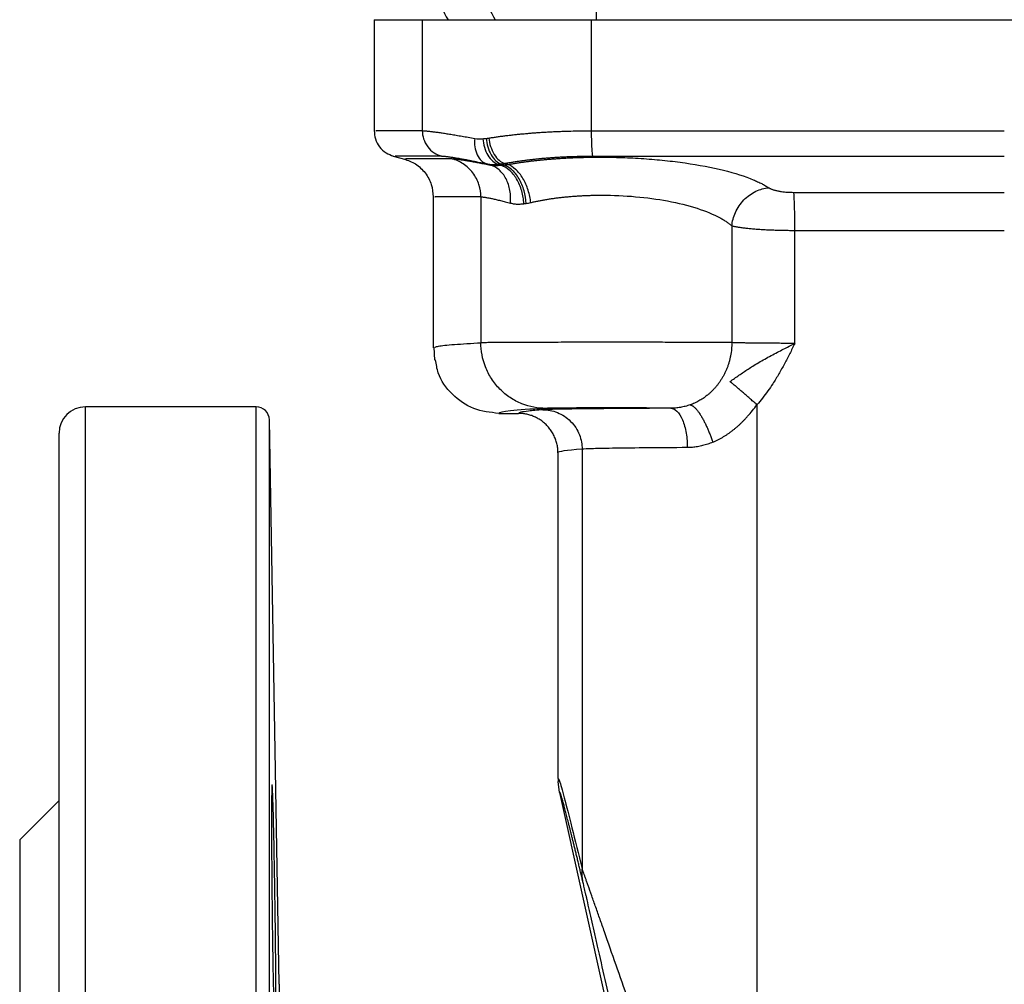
# Model space of a CAD drawing. Header units: millimetres. Extents: x 1043 to 2166, y -155 to 698.
# Tile 6 of 30: x 1058 to 1133, y 208 to 282. Entities that reach past the tile are written whole.
import ezdxf

# ---------------------------------------------------------------- set-up
doc = ezdxf.new("R2010")
doc.units = ezdxf.units.MM

msp = doc.modelspace()

# ---------------------------------------------------------------- linework, layer by layer
at = {"color": 7, "linetype": 'Continuous', "lineweight": 25}
for p, q in [((1084.744, 281.509), (1084.744, 273.043)), ((1084.744, 281.509), (1088.413, 281.509)), ((1088.413, 281.509), (1088.413, 273.048)), ((1088.413, 281.509), (1101.282, 281.509)), ((1101.282, 281.509), (1101.282, 273.045)), ((1101.282, 281.509), (1164.206, 281.509)), ((1086.199, 271.119), (1087.158, 270.862)), ((1093.601, 270.435), (1093.308, 270.528)), ((1094.401, 270.413), (1094.194, 270.488)), ((1094.634, 270.434), (1094.421, 270.515)), ((1094.918, 270.474), (1094.679, 270.553)), ((1089.245, 268.011), (1089.245, 256.503)), ((1092.875, 268.008), (1092.875, 256.892)), ((1111.99, 265.808), (1111.99, 256.901)), ((1116.79, 256.847), (1116.79, 265.457)), ((1089.301, 256.558), (1089.336, 255.562)), ((1062.744, 87.009), (1062.744, 252.009)), ((1075.761, 252.009), (1062.744, 252.009)), ((1075.761, 93.814), (1075.761, 252.009)), ((1113.901, 252.169), (1113.901, 178.516)), ((1094.245, 251.509), (1095.744, 251.509)), ((1077.512, 208.009), (1076.761, 251.027)), ((1060.744, 89.009), (1060.744, 250.009)), ((1098.744, 248.509), (1098.744, 223.72)), ((1100.583, 248.785), (1100.583, 216.814)), ((1098.744, 223.72), (1098.774, 223.665)), ((1098.744, 223.72), (1098.774, 223.665)), ((1098.763, 223.664), (1098.75, 223.468)), ((1098.862, 222.636), (1098.771, 223.474)), ((1060.744, 222.009), (1057.744, 219.009)), ((1098.862, 222.636), (1102.419, 206.591)), ((1057.744, 219.009), (1057.744, 120.009)), ((1077.512, 208.009), (1077.512, 131.01))]:
    msp.add_line(p, q, dxfattribs=at)
at = {"color": 7, "linetype": 'Continuous', "lineweight": 25, "flags": 128}
msp.add_lwpolyline([(1076.761, 204.066), (1076.761, 208.906), (1076.761, 213.572), (1076.761, 218.042), (1076.761, 222.296), (1076.761, 226.316), (1076.761, 230.083), (1076.761, 233.582), (1076.761, 236.796), (1076.761, 239.711), (1076.761, 242.315), (1076.761, 244.595), (1076.761, 246.542), (1076.761, 248.147), (1076.761, 249.403), (1076.761, 250.304), (1076.761, 250.846), (1076.761, 251.027)], dxfattribs=at)
at = {"color": 7, "linetype": 'Continuous', "lineweight": 25}
for centre, radius, start, end in [((1093.244, 283.509), 3.5, 179.96164, 214.8499), ((1062.744, 250.009), 2, 90, 180), ((1075.761, 251.009), 1, 1, 90)]:
    msp.add_arc(centre, radius, start, end, dxfattribs=at)
at = {"color": 8, "linetype": 'Continuous', "lineweight": 25}
for centre, radius, start, end in [((1096.878, 283.507), 3.531, 179.92445, 214.45861), ((1144.468, 283.42), 42.848, 179.87727, 182.55565)]:
    msp.add_arc(centre, radius, start, end, dxfattribs=at)
at = {"color": 7, "linetype": 'Continuous', "lineweight": 25}
for points, knots in [([(1084.744, 273.049), (1084.763, 272.836), (1084.802, 272.399), (1085.128, 271.808), (1085.614, 271.339), (1086.026, 271.186), (1086.226, 271.112)], [0, 0, 0, 0, 0.243159, 0.5, 0.756841, 1, 1, 1, 1]), ([(1088.413, 273.048), (1088.435, 273.048), (1088.477, 273.048), (1088.555, 273.044), (1088.641, 273.039), (1088.738, 273.031), (1088.845, 273.021), (1088.962, 273.009), (1089.088, 272.994), (1089.224, 272.977), (1089.37, 272.958), (1089.572, 272.931), (1089.841, 272.892), (1090.193, 272.839), (1090.577, 272.778), (1090.991, 272.71), (1091.435, 272.634), (1091.905, 272.552), (1092.241, 272.491), (1092.408, 272.461)], [0, 0, 0, 0, 0.042969, 0.085941, 0.128912, 0.171883, 0.214856, 0.257829, 0.300803, 0.343778, 0.386754, 0.42973, 0.511186, 0.592644, 0.674104, 0.755571, 0.837052, 0.918539, 1, 1, 1, 1]), ([(1088.413, 273.048), (1088.413, 272.845), (1088.444, 272.631), (1088.581, 272.212), (1088.686, 272.009), (1088.959, 271.649), (1089.126, 271.494), (1089.49, 271.253), (1089.687, 271.167), (1089.881, 271.115)], [0, 0, 0, 0, 0.25, 0.25, 0.5, 0.5, 0.75, 0.75, 1, 1, 1, 1]), ([(1093.471, 272.486), (1093.569, 272.502), (1093.766, 272.533), (1094.07, 272.579), (1094.379, 272.622), (1094.695, 272.663), (1095.016, 272.703), (1095.342, 272.74), (1095.674, 272.776), (1096.01, 272.809), (1096.351, 272.84), (1096.697, 272.869), (1097.047, 272.896), (1097.401, 272.921), (1097.758, 272.943), (1098.119, 272.964), (1098.483, 272.982), (1098.85, 272.998), (1099.322, 273.015), (1099.901, 273.031), (1100.589, 273.043), (1101.051, 273.045), (1101.282, 273.045)], [0, 0, 0, 0, 0.044441, 0.088895, 0.133357, 0.177824, 0.222292, 0.266757, 0.31122, 0.355681, 0.40014, 0.444597, 0.489054, 0.533511, 0.577969, 0.622427, 0.666887, 0.711348, 0.755811, 0.837222, 0.918628, 1, 1, 1, 1]), ([(1101.282, 273.045), (1101.282, 272.841), (1101.284, 272.625), (1101.293, 272.206), (1101.3, 272.002), (1101.319, 271.644), (1101.331, 271.489), (1101.355, 271.25), (1101.369, 271.165), (1101.382, 271.113)], [0, 0, 0, 0, 0.25, 0.25, 0.5, 0.5, 0.75, 0.75, 1, 1, 1, 1]), ([(1101.282, 273.045), (1102.03, 273.045), (1103.526, 273.045), (1105.771, 273.045), (1108.016, 273.045), (1110.262, 273.045), (1112.509, 273.045), (1114.756, 273.044), (1117.004, 273.044), (1119.251, 273.044), (1121.5, 273.044), (1123.748, 273.044), (1125.997, 273.044), (1128.246, 273.044), (1130.495, 273.044), (1131.994, 273.044), (1132.744, 273.044)], [0, 0, 0, 0, 0.071428, 0.142856, 0.214285, 0.285714, 0.357143, 0.428572, 0.5, 0.571428, 0.642857, 0.714286, 0.785715, 0.857144, 0.928572, 1, 1, 1, 1]), ([(1092.408, 272.461), (1092.386, 272.254), (1092.386, 272.035), (1092.444, 271.608), (1092.502, 271.4), (1092.671, 271.038), (1092.781, 270.884), (1093.03, 270.651), (1093.169, 270.572), (1093.308, 270.528)], [0, 0, 0, 0, 0.25, 0.25, 0.5, 0.5, 0.75, 0.75, 1, 1, 1, 1]), ([(1093.026, 272.438), (1093.069, 272.442), (1093.157, 272.45), (1093.246, 272.459), (1093.29, 272.463)], [0, 0, 0, 0, 0.5, 1, 1, 1, 1]), ([(1093.026, 272.438), (1093.039, 272.228), (1093.075, 272.007), (1093.201, 271.575), (1093.29, 271.365), (1093.509, 270.999), (1093.638, 270.844), (1093.912, 270.609), (1094.056, 270.531), (1094.194, 270.488)], [0, 0, 0, 0, 0.25, 0.25, 0.5, 0.5, 0.75, 0.75, 1, 1, 1, 1]), ([(1093.29, 272.463), (1093.304, 272.254), (1093.339, 272.033), (1093.461, 271.603), (1093.547, 271.394), (1093.759, 271.029), (1093.885, 270.873), (1094.149, 270.639), (1094.288, 270.559), (1094.421, 270.515)], [0, 0, 0, 0, 0.25, 0.25, 0.5, 0.5, 0.75, 0.75, 1, 1, 1, 1]), ([(1093.471, 272.486), (1093.495, 272.279), (1093.541, 272.06), (1093.683, 271.634), (1093.778, 271.427), (1094.004, 271.065), (1094.135, 270.91), (1094.406, 270.677), (1094.546, 270.598), (1094.679, 270.553)], [0, 0, 0, 0, 0.25, 0.25, 0.5, 0.5, 0.75, 0.75, 1, 1, 1, 1]), ([(1087.015, 270.901), (1087.316, 270.79), (1087.934, 270.563), (1088.663, 269.861), (1089.155, 268.976), (1089.215, 268.32), (1089.245, 268.001)], [0, 0, 0, 0, 0.243161, 0.5, 0.756839, 1, 1, 1, 1]), ([(1089.881, 271.115), (1089.899, 271.115), (1089.936, 271.115), (1090.003, 271.111), (1090.077, 271.106), (1090.16, 271.098), (1090.252, 271.088), (1090.352, 271.075), (1090.461, 271.061), (1090.578, 271.044), (1090.703, 271.025), (1090.876, 270.998), (1091.107, 270.959), (1091.409, 270.906), (1091.738, 270.845), (1092.094, 270.776), (1092.474, 270.701), (1092.877, 270.619), (1093.164, 270.558), (1093.308, 270.528)], [0, 0, 0, 0, 0.042943, 0.085884, 0.128825, 0.171767, 0.214711, 0.257656, 0.300601, 0.343547, 0.386494, 0.429442, 0.510938, 0.592438, 0.673941, 0.755449, 0.836962, 0.918479, 1, 1, 1, 1]), ([(1090.674, 270.907), (1090.694, 270.907), (1090.734, 270.907), (1090.806, 270.903), (1090.886, 270.897), (1090.976, 270.889), (1091.075, 270.878), (1091.184, 270.865), (1091.301, 270.849), (1091.427, 270.831), (1091.563, 270.81), (1091.707, 270.788), (1091.86, 270.763), (1092.021, 270.735), (1092.191, 270.706), (1092.369, 270.674), (1092.555, 270.639), (1092.749, 270.603), (1092.95, 270.564), (1093.16, 270.523), (1093.376, 270.481), (1093.526, 270.45), (1093.601, 270.435)], [0, 0, 0, 0, 0.049964, 0.099947, 0.149943, 0.199947, 0.249951, 0.299952, 0.349948, 0.399943, 0.449939, 0.499937, 0.549939, 0.599947, 0.649961, 0.699982, 0.750007, 0.800032, 0.85005, 0.900055, 0.950041, 1, 1, 1, 1]), ([(1092.875, 268.008), (1092.875, 268.311), (1092.829, 268.631), (1092.626, 269.257), (1092.469, 269.562), (1092.061, 270.102), (1091.81, 270.336), (1091.263, 270.699), (1090.967, 270.828), (1090.674, 270.907)], [0, 0, 0, 0, 0.25, 0.25, 0.5, 0.5, 0.75, 0.75, 1, 1, 1, 1]), ([(1094.679, 270.553), (1094.769, 270.57), (1094.948, 270.604), (1095.225, 270.652), (1095.508, 270.697), (1095.796, 270.741), (1096.09, 270.782), (1096.39, 270.821), (1096.694, 270.858), (1097.003, 270.892), (1097.316, 270.924), (1097.633, 270.954), (1097.955, 270.981), (1098.28, 271.006), (1098.609, 271.028), (1098.94, 271.047), (1099.275, 271.065), (1099.693, 271.083), (1100.197, 271.099), (1100.787, 271.111), (1101.184, 271.112), (1101.382, 271.113)], [0, 0, 0, 0, 0.0472497, 0.094498, 0.1417457, 0.1889933, 0.2362411, 0.283489, 0.330737, 0.3779849, 0.4252328, 0.4724808, 0.5197295, 0.5669792, 0.614229, 0.6614779, 0.7087253, 0.7559709, 0.8373084, 0.918647, 1, 1, 1, 1]), ([(1094.918, 270.474), (1095.014, 270.491), (1095.206, 270.525), (1095.502, 270.573), (1095.803, 270.62), (1096.11, 270.664), (1096.423, 270.706), (1096.74, 270.745), (1097.063, 270.782), (1097.39, 270.817), (1097.722, 270.849), (1098.058, 270.879), (1098.398, 270.906), (1098.742, 270.931), (1099.088, 270.953), (1099.438, 270.973), (1099.791, 270.99), (1100.146, 271.004), (1100.503, 271.016), (1100.863, 271.025), (1101.223, 271.031), (1101.585, 271.035), (1102.383, 271.037), (1103.623, 271.016), (1105.284, 270.931), (1106.901, 270.793), (1109.019, 270.532), (1111.454, 270.068), (1113.129, 269.531), (1113.961, 269.166), (1114.267, 269.016), (1114.548, 268.862), (1114.713, 268.758), (1114.795, 268.706)], [0, 0, 0, 0, 0.0151574, 0.0303218, 0.0454911, 0.0606634, 0.0758373, 0.0910114, 0.1061848, 0.1213571, 0.1365284, 0.1516986, 0.1668678, 0.1820362, 0.1972041, 0.2123721, 0.2275406, 0.2427093, 0.2578779, 0.2730463, 0.2882141, 0.3033812, 0.3185477, 0.3882284, 0.4578996, 0.5275667, 0.5972334, 0.7448356, 0.8924854, 0.9193665, 0.9462493, 0.9731296, 1, 1, 1, 1]), ([(1101.382, 271.113), (1102.128, 271.113), (1103.619, 271.113), (1105.857, 271.113), (1108.095, 271.113), (1110.334, 271.113), (1112.573, 271.113), (1114.813, 271.112), (1117.054, 271.112), (1119.294, 271.112), (1121.535, 271.112), (1123.777, 271.112), (1126.018, 271.112), (1128.26, 271.112), (1130.502, 271.112), (1131.996, 271.112), (1132.744, 271.112)], [0, 0, 0, 0, 0.071429, 0.142857, 0.214286, 0.285714, 0.357143, 0.428571, 0.5, 0.571429, 0.642857, 0.714286, 0.785714, 0.857143, 0.928571, 1, 1, 1, 1]), ([(1093.308, 270.528), (1093.356, 270.519), (1093.451, 270.5), (1093.597, 270.482), (1093.744, 270.471), (1093.893, 270.468), (1094.043, 270.473), (1094.143, 270.483), (1094.194, 270.488)], [0, 0, 0, 0, 0.166667, 0.333334, 0.5, 0.666667, 0.833333, 1, 1, 1, 1]), ([(1095.129, 267.536), (1095.155, 267.846), (1095.145, 268.173), (1095.033, 268.812), (1094.93, 269.121), (1094.644, 269.663), (1094.461, 269.894), (1094.051, 270.246), (1093.825, 270.367), (1093.601, 270.435)], [0, 0, 0, 0, 0.25, 0.25, 0.5, 0.5, 0.75, 0.75, 1, 1, 1, 1]), ([(1094.194, 270.488), (1094.231, 270.492), (1094.306, 270.501), (1094.383, 270.51), (1094.421, 270.515)], [0, 0, 0, 0, 0.5, 1, 1, 1, 1]), ([(1094.401, 270.413), (1094.44, 270.417), (1094.517, 270.424), (1094.595, 270.43), (1094.634, 270.434)], [0, 0, 0, 0, 0.5, 1, 1, 1, 1]), ([(1096.148, 267.487), (1096.129, 267.801), (1096.075, 268.134), (1095.889, 268.782), (1095.756, 269.097), (1095.429, 269.646), (1095.235, 269.879), (1094.824, 270.23), (1094.609, 270.349), (1094.401, 270.413)], [0, 0, 0, 0, 0.25, 0.25, 0.5, 0.5, 0.75, 0.75, 1, 1, 1, 1]), ([(1096.326, 267.511), (1096.307, 267.824), (1096.255, 268.155), (1096.074, 268.801), (1095.945, 269.114), (1095.628, 269.662), (1095.44, 269.896), (1095.043, 270.248), (1094.834, 270.367), (1094.634, 270.434)], [0, 0, 0, 0, 0.25, 0.25, 0.5, 0.5, 0.75, 0.75, 1, 1, 1, 1]), ([(1096.674, 267.575), (1096.64, 267.878), (1096.574, 268.199), (1096.372, 268.832), (1096.236, 269.141), (1095.91, 269.687), (1095.72, 269.923), (1095.322, 270.282), (1095.115, 270.405), (1094.918, 270.474)], [0, 0, 0, 0, 0.25, 0.25, 0.5, 0.5, 0.75, 0.75, 1, 1, 1, 1]), ([(1111.99, 265.808), (1112.021, 266.135), (1112.109, 266.485), (1112.416, 267.165), (1112.636, 267.493), (1113.174, 268.049), (1113.491, 268.275), (1114.145, 268.589), (1114.481, 268.676), (1114.795, 268.706)], [0, 0, 0, 0, 0.25, 0.25, 0.5, 0.5, 0.75, 0.75, 1, 1, 1, 1]), ([(1114.795, 268.706), (1114.814, 268.694), (1114.852, 268.669), (1114.922, 268.635), (1115, 268.601), (1115.087, 268.569), (1115.183, 268.539), (1115.286, 268.51), (1115.397, 268.483), (1115.515, 268.459), (1115.64, 268.436), (1115.797, 268.412), (1115.992, 268.389), (1116.227, 268.369), (1116.468, 268.357), (1116.63, 268.355), (1116.711, 268.354)], [0, 0, 0, 0, 0.0604251, 0.1208599, 0.1812907, 0.2417186, 0.3021476, 0.3625817, 0.4230165, 0.4834489, 0.5438824, 0.6043207, 0.7032412, 0.8021556, 0.9010789, 1, 1, 1, 1]), ([(1092.875, 268.008), (1092.893, 268.007), (1092.93, 268.007), (1092.998, 268.002), (1093.074, 267.993), (1093.162, 267.982), (1093.258, 267.967), (1093.365, 267.948), (1093.481, 267.926), (1093.606, 267.901), (1093.741, 267.873), (1093.885, 267.842), (1094.037, 267.807), (1094.199, 267.77), (1094.368, 267.729), (1094.546, 267.685), (1094.733, 267.639), (1094.926, 267.589), (1095.061, 267.553), (1095.129, 267.536)], [0, 0, 0, 0, 0.058815, 0.117628, 0.176442, 0.235256, 0.294073, 0.352891, 0.411712, 0.470535, 0.529361, 0.58819, 0.64702, 0.705852, 0.764684, 0.823516, 0.882347, 0.941175, 1, 1, 1, 1]), ([(1096.674, 267.575), (1096.76, 267.595), (1096.933, 267.635), (1097.199, 267.691), (1097.471, 267.744), (1097.75, 267.793), (1098.034, 267.84), (1098.323, 267.883), (1098.617, 267.924), (1098.917, 267.96), (1099.22, 267.994), (1099.528, 268.024), (1099.839, 268.051), (1100.154, 268.074), (1100.471, 268.094), (1100.792, 268.11), (1101.114, 268.122), (1101.439, 268.131), (1101.765, 268.136), (1102.838, 268.142), (1104.686, 268.06), (1107.194, 267.72), (1109.423, 267.167), (1110.709, 266.632), (1111.348, 266.268), (1111.584, 266.118), (1111.8, 265.964), (1111.927, 265.86), (1111.99, 265.808)], [0, 0, 0, 0, 0.017637, 0.035275, 0.052915, 0.070556, 0.088197, 0.105838, 0.123479, 0.14112, 0.158761, 0.176401, 0.19404, 0.21168, 0.229319, 0.246959, 0.264598, 0.282236, 0.299874, 0.317511, 0.456028, 0.594537, 0.74287, 0.891259, 0.918445, 0.945632, 0.972817, 1, 1, 1, 1]), ([(1116.711, 268.354), (1117.379, 268.354), (1118.715, 268.354), (1120.718, 268.354), (1122.722, 268.354), (1124.726, 268.354), (1126.73, 268.354), (1128.735, 268.354), (1130.739, 268.354), (1132.075, 268.354), (1132.744, 268.354)], [0, 0, 0, 0, 0.125, 0.25, 0.375, 0.5, 0.625, 0.75, 0.875, 1, 1, 1, 1]), ([(1116.79, 265.457), (1116.79, 265.761), (1116.788, 266.082), (1116.781, 266.709), (1116.775, 267.014), (1116.761, 267.552), (1116.752, 267.785), (1116.732, 268.147), (1116.722, 268.276), (1116.711, 268.354)], [0, 0, 0, 0, 0.25, 0.25, 0.5, 0.5, 0.75, 0.75, 1, 1, 1, 1]), ([(1095.129, 267.536), (1095.176, 267.524), (1095.27, 267.502), (1095.415, 267.478), (1095.565, 267.463), (1095.718, 267.457), (1095.867, 267.46), (1096.01, 267.47), (1096.102, 267.481), (1096.148, 267.487)], [0, 0, 0, 0, 0.149429, 0.298861, 0.448291, 0.597722, 0.747154, 0.873577, 1, 1, 1, 1]), ([(1096.148, 267.487), (1096.177, 267.491), (1096.236, 267.499), (1096.296, 267.507), (1096.326, 267.511)], [0, 0, 0, 0, 0.5, 1, 1, 1, 1]), ([(1096.326, 267.511), (1096.383, 267.519), (1096.498, 267.536), (1096.616, 267.562), (1096.674, 267.575)], [0, 0, 0, 0, 0.4999997, 1, 1, 1, 1]), ([(1111.99, 265.808), (1112.019, 265.8), (1112.079, 265.785), (1112.18, 265.763), (1112.29, 265.741), (1112.409, 265.72), (1112.537, 265.699), (1112.673, 265.679), (1112.818, 265.659), (1112.97, 265.64), (1113.13, 265.622), (1113.297, 265.605), (1113.471, 265.589), (1113.652, 265.573), (1113.839, 265.558), (1114.032, 265.544), (1114.23, 265.531), (1114.486, 265.516), (1114.803, 265.5), (1115.187, 265.485), (1115.58, 265.472), (1115.98, 265.463), (1116.384, 265.458), (1116.654, 265.457), (1116.79, 265.457)], [0, 0, 0, 0, 0.037539, 0.075079, 0.11262, 0.15016, 0.187701, 0.225241, 0.26278, 0.300319, 0.337858, 0.375397, 0.412935, 0.450474, 0.488012, 0.52555, 0.563089, 0.600628, 0.667188, 0.73375, 0.800312, 0.866874, 0.933436, 1, 1, 1, 1]), ([(1111.99, 256.901), (1111.948, 256.902), (1111.865, 256.903), (1111.728, 256.904), (1111.582, 256.905), (1111.428, 256.906), (1111.264, 256.908), (1111.091, 256.909), (1110.91, 256.91), (1110.721, 256.911), (1110.523, 256.912), (1110.318, 256.913), (1110.104, 256.914), (1109.883, 256.915), (1109.655, 256.916), (1109.419, 256.917), (1109.177, 256.918), (1108.928, 256.919), (1108.672, 256.92), (1108.411, 256.921), (1108.143, 256.921), (1107.871, 256.922), (1107.592, 256.923), (1106.885, 256.925), (1105.691, 256.927), (1103.958, 256.928), (1102.187, 256.929), (1100.434, 256.927), (1098.752, 256.925), (1097.194, 256.921), (1095.809, 256.916), (1094.898, 256.912), (1094.342, 256.908), (1094.037, 256.906), (1093.762, 256.904), (1093.518, 256.902), (1093.306, 256.899), (1093.128, 256.897), (1092.98, 256.894), (1092.91, 256.893), (1092.875, 256.892)], [0, 0, 0, 0, 0.0124052, 0.0248104, 0.0372156, 0.0496208, 0.062026, 0.0744311, 0.0868363, 0.0992415, 0.1116467, 0.1240519, 0.1364571, 0.1488623, 0.1612674, 0.1736726, 0.1860778, 0.198483, 0.2108882, 0.2232934, 0.2356985, 0.2481037, 0.2605089, 0.2729141, 0.341054, 0.4091938, 0.4773337, 0.5454736, 0.6136139, 0.6817542, 0.7498945, 0.8180348, 0.8407804, 0.863526, 0.8862717, 0.9090173, 0.9317629, 0.9545086, 0.9772543, 1, 1, 1, 1]), ([(1097.809, 251.892), (1097.228, 251.893), (1096.601, 252.001), (1095.691, 252.367), (1095.393, 252.523), (1094.83, 252.896), (1094.564, 253.115), (1094.082, 253.603), (1093.866, 253.872), (1093.498, 254.444), (1093.344, 254.745), (1092.983, 255.668), (1092.876, 256.303), (1092.875, 256.892)], [0, 0, 0, 0, 0.25, 0.25, 0.375, 0.375, 0.5, 0.5, 0.625, 0.625, 0.75, 0.75, 1, 1, 1, 1]), ([(1111.99, 256.901), (1111.988, 256.819), (1111.985, 256.655), (1111.967, 256.409), (1111.939, 256.164), (1111.899, 255.921), (1111.848, 255.681), (1111.786, 255.443), (1111.714, 255.209), (1111.631, 254.979), (1111.537, 254.754), (1111.433, 254.534), (1111.32, 254.32), (1111.197, 254.112), (1111.064, 253.91), (1110.923, 253.716), (1110.773, 253.53), (1110.614, 253.352), (1110.448, 253.183), (1110.275, 253.023), (1110.059, 252.842), (1109.796, 252.65), (1109.481, 252.457), (1109.154, 252.29), (1108.927, 252.202), (1108.814, 252.158)], [0, 0, 0, 0, 0.039458, 0.078955, 0.118438, 0.157907, 0.197374, 0.236847, 0.276322, 0.315797, 0.355272, 0.394747, 0.434221, 0.473694, 0.513167, 0.55264, 0.592116, 0.631593, 0.671069, 0.710541, 0.750012, 0.812493, 0.874974, 0.937495, 1, 1, 1, 1]), ([(1111.852, 253.936), (1111.966, 254.017), (1112.193, 254.178), (1112.534, 254.418), (1112.878, 254.654), (1113.227, 254.886), (1113.759, 255.225), (1114.494, 255.659), (1115.282, 256.081), (1115.904, 256.4), (1116.346, 256.624), (1116.642, 256.773), (1116.79, 256.847)], [0, 0, 0, 0, 0.074987, 0.150005, 0.225022, 0.300043, 0.37506, 0.562543, 0.749985, 0.833327, 0.916662, 1, 1, 1, 1]), ([(1116.79, 256.847), (1116.712, 256.847), (1116.556, 256.847), (1116.322, 256.847), (1116.089, 256.848), (1115.858, 256.848), (1115.627, 256.849), (1115.399, 256.85), (1115.174, 256.851), (1114.952, 256.852), (1114.733, 256.854), (1114.519, 256.855), (1114.309, 256.857), (1114.104, 256.859), (1113.847, 256.862), (1113.547, 256.866), (1113.215, 256.87), (1112.909, 256.876), (1112.631, 256.882), (1112.383, 256.888), (1112.165, 256.894), (1112.048, 256.899), (1111.99, 256.901)], [0, 0, 0, 0, 0.03846, 0.07692, 0.115379, 0.153839, 0.192299, 0.230758, 0.269218, 0.307678, 0.346137, 0.384597, 0.423057, 0.461516, 0.499976, 0.571408, 0.642839, 0.714271, 0.785703, 0.857135, 0.928567, 1, 1, 1, 1]), ([(1116.79, 256.847), (1116.66, 256.585), (1116.401, 256.061), (1115.998, 255.282), (1115.573, 254.515), (1115.152, 253.826), (1114.736, 253.215), (1114.336, 252.677), (1114.046, 252.338), (1113.901, 252.168)], [0, 0, 0, 0, 0.159032, 0.317878, 0.476922, 0.635868, 0.757242, 0.878623, 1, 1, 1, 1]), ([(1094.245, 251.509), (1093.589, 251.584), (1092.276, 251.734), (1090.641, 252.896), (1089.613, 254.264), (1089.475, 255.251), (1089.428, 255.588)], [0, 0, 0, 0, 0.2842469, 0.5684549, 0.8526631, 1, 1, 1, 1]), ([(1113.901, 252.169), (1113.854, 252.21), (1113.761, 252.294), (1113.62, 252.418), (1113.48, 252.542), (1113.341, 252.665), (1113.204, 252.785), (1113.069, 252.903), (1112.937, 253.018), (1112.808, 253.129), (1112.683, 253.237), (1112.562, 253.341), (1112.446, 253.44), (1112.335, 253.535), (1112.189, 253.658), (1112.019, 253.8), (1111.907, 253.891), (1111.852, 253.936)], [0, 0, 0, 0, 0.05747, 0.115236, 0.173041, 0.230799, 0.288518, 0.346211, 0.40389, 0.461578, 0.519286, 0.577007, 0.634727, 0.692438, 0.750144, 0.875156, 1, 1, 1, 1]), ([(1108.812, 252.158), (1108.751, 252.138), (1108.628, 252.098), (1108.442, 252.047), (1108.257, 252.003), (1108.072, 251.967), (1107.887, 251.939), (1107.703, 251.918), (1107.521, 251.905), (1107.4, 251.903), (1107.339, 251.902)], [0, 0, 0, 0, 0.124866, 0.24986, 0.374954, 0.500107, 0.625261, 0.750349, 0.875291, 1, 1, 1, 1]), ([(1108.814, 252.158), (1108.831, 252.155), (1108.865, 252.149), (1108.92, 252.127), (1108.977, 252.098), (1109.037, 252.059), (1109.099, 252.01), (1109.163, 251.953), (1109.228, 251.888), (1109.295, 251.813), (1109.363, 251.731), (1109.432, 251.641), (1109.502, 251.543), (1109.573, 251.437), (1109.644, 251.325), (1109.715, 251.206), (1109.786, 251.081), (1109.875, 250.916), (1109.981, 250.705), (1110.102, 250.444), (1110.219, 250.172), (1110.33, 249.89), (1110.435, 249.602), (1110.498, 249.409), (1110.53, 249.312)], [0, 0, 0, 0, 0.03744, 0.074928, 0.112445, 0.149975, 0.187506, 0.225031, 0.262546, 0.30005, 0.337545, 0.375036, 0.41253, 0.450031, 0.487536, 0.525043, 0.562547, 0.600047, 0.666688, 0.733341, 0.800023, 0.866727, 0.933412, 1, 1, 1, 1]), ([(1110.529, 249.312), (1110.596, 249.341), (1110.73, 249.398), (1110.928, 249.495), (1111.123, 249.598), (1111.314, 249.708), (1111.503, 249.824), (1111.689, 249.948), (1111.871, 250.077), (1112.049, 250.212), (1112.224, 250.352), (1112.395, 250.497), (1112.562, 250.647), (1112.725, 250.802), (1112.885, 250.961), (1113.041, 251.123), (1113.269, 251.373), (1113.562, 251.717), (1113.788, 252.018), (1113.901, 252.169)], [0, 0, 0, 0, 0.050035, 0.100039, 0.150041, 0.200048, 0.250052, 0.300044, 0.350032, 0.400026, 0.450027, 0.50003, 0.550027, 0.600022, 0.650019, 0.700022, 0.750024, 0.874999, 1, 1, 1, 1]), ([(1097.809, 251.892), (1096.623, 251.829), (1095.73, 251.765), (1094.541, 251.637), (1094.244, 251.573), (1094.245, 251.509)], [0, 0, 0, 0, 0.5, 0.5, 1, 1, 1, 1]), ([(1097.604, 251.785), (1097.158, 251.752), (1096.46, 251.689), (1095.869, 251.597), (1095.744, 251.538), (1095.744, 251.509)], [0, 0, 0, 0, 0.360434, 0.687148, 1, 1, 1, 1]), ([(1098.744, 248.509), (1098.743, 248.568), (1098.741, 248.686), (1098.724, 248.862), (1098.699, 249.037), (1098.662, 249.21), (1098.616, 249.381), (1098.56, 249.548), (1098.494, 249.712), (1098.418, 249.872), (1098.333, 250.027), (1098.239, 250.177), (1098.137, 250.321), (1098.026, 250.459), (1097.907, 250.59), (1097.781, 250.714), (1097.648, 250.83), (1097.472, 250.966), (1097.246, 251.112), (1096.966, 251.255), (1096.672, 251.368), (1096.368, 251.449), (1096.058, 251.5), (1095.848, 251.506), (1095.744, 251.509)], [0, 0, 0, 0, 0.037438, 0.074928, 0.112448, 0.149982, 0.187517, 0.225046, 0.262564, 0.30007, 0.337566, 0.375059, 0.412555, 0.450059, 0.487567, 0.525076, 0.562582, 0.600084, 0.666716, 0.733361, 0.800042, 0.866747, 0.93343, 1, 1, 1, 1]), ([(1107.339, 251.902), (1106.449, 251.899), (1104.731, 251.89), (1102.446, 251.873), (1100.532, 251.854), (1099.062, 251.832), (1098.07, 251.809), (1097.709, 251.793), (1097.604, 251.785)], [0, 0, 0, 0, 0.169886, 0.341545, 0.512803, 0.681398, 0.844722, 1, 1, 1, 1]), ([(1097.604, 251.785), (1097.955, 251.785), (1098.334, 251.72), (1099.067, 251.427), (1099.419, 251.198), (1100.001, 250.612), (1100.228, 250.258), (1100.519, 249.519), (1100.583, 249.138), (1100.583, 248.785)], [0, 0, 0, 0, 0.25, 0.25, 0.5, 0.5, 0.75, 0.75, 1, 1, 1, 1]), ([(1107.339, 251.902), (1107.308, 251.903), (1107.244, 251.904), (1107.136, 251.906), (1107.019, 251.908), (1106.893, 251.909), (1106.758, 251.911), (1106.614, 251.913), (1106.462, 251.914), (1106.301, 251.916), (1106.133, 251.917), (1105.958, 251.918), (1105.775, 251.92), (1105.586, 251.921), (1105.39, 251.922), (1105.189, 251.923), (1104.707, 251.925), (1103.893, 251.928), (1102.722, 251.929), (1101.359, 251.928), (1099.905, 251.922), (1098.95, 251.914), (1098.481, 251.908), (1098.29, 251.905), (1098.126, 251.902), (1097.99, 251.899), (1097.881, 251.895), (1097.833, 251.893), (1097.809, 251.892)], [0, 0, 0, 0, 0.018187, 0.036386, 0.054592, 0.072799, 0.091003, 0.109206, 0.127407, 0.145608, 0.163809, 0.182011, 0.200214, 0.218416, 0.236618, 0.254819, 0.27302, 0.364002, 0.454983, 0.545965, 0.682034, 0.818102, 0.848418, 0.878733, 0.909052, 0.939378, 0.969702, 1, 1, 1, 1]), ([(1107.338, 251.902), (1107.486, 251.899), (1107.646, 251.832), (1107.956, 251.536), (1108.104, 251.306), (1108.35, 250.721), (1108.446, 250.368), (1108.57, 249.633), (1108.599, 249.254), (1108.6, 248.902)], [0, 0, 0, 0, 0.25, 0.25, 0.5, 0.5, 0.75, 0.75, 1, 1, 1, 1]), ([(1110.53, 249.312), (1110.467, 249.286), (1110.341, 249.234), (1110.149, 249.166), (1109.957, 249.105), (1109.763, 249.052), (1109.569, 249.008), (1109.375, 248.971), (1109.18, 248.942), (1108.986, 248.921), (1108.792, 248.907), (1108.664, 248.904), (1108.6, 248.902)], [0, 0, 0, 0, 0.100208, 0.200303, 0.300315, 0.400266, 0.500177, 0.600063, 0.699944, 0.799868, 0.899876, 1, 1, 1, 1]), ([(1108.6, 248.902), (1107.521, 248.897), (1106.506, 248.89), (1104.67, 248.874), (1103.849, 248.865), (1102.453, 248.845), (1101.879, 248.833), (1101.014, 248.81), (1100.723, 248.798), (1100.583, 248.785)], [0, 0, 0, 0, 0.25, 0.25, 0.5, 0.5, 0.75, 0.75, 1, 1, 1, 1]), ([(1076.97, 223.203), (1076.969, 223.203), (1076.966, 223.201), (1076.963, 223.185), (1076.96, 223.159), (1076.957, 223.123), (1076.954, 223.077), (1076.951, 223.02), (1076.949, 222.954), (1076.946, 222.877), (1076.944, 222.79), (1076.942, 222.694), (1076.94, 222.588), (1076.938, 222.472), (1076.936, 222.347), (1076.934, 222.212), (1076.933, 222.068), (1076.932, 221.915), (1076.931, 221.753), (1076.93, 221.582), (1076.929, 221.403), (1076.928, 221.215), (1076.928, 221.02), (1076.927, 220.511), (1076.927, 219.595), (1076.933, 218.143), (1076.943, 216.546), (1076.959, 214.669), (1076.982, 212.548), (1077.014, 210.302), (1077.057, 207.917), (1077.11, 205.711), (1077.154, 204.674), (1077.178, 204.353), (1077.186, 204.266), (1077.195, 204.212), (1077.2, 204.206), (1077.203, 204.203)], [0, 0, 0, 0, 0.010519, 0.021034, 0.031545, 0.042054, 0.052562, 0.063069, 0.073576, 0.084084, 0.094593, 0.105103, 0.115614, 0.126125, 0.136636, 0.147148, 0.157659, 0.168169, 0.17868, 0.18919, 0.199701, 0.210211, 0.220722, 0.231232, 0.288964, 0.346696, 0.404427, 0.462158, 0.539064, 0.61597, 0.692876, 0.807895, 0.922912, 0.942172, 0.961432, 0.980703, 1, 1, 1, 1]), ([(1077.203, 204.203), (1077.204, 204.204), (1077.207, 204.205), (1077.211, 204.219), (1077.215, 204.242), (1077.218, 204.275), (1077.222, 204.318), (1077.225, 204.37), (1077.229, 204.432), (1077.232, 204.503), (1077.235, 204.582), (1077.238, 204.671), (1077.24, 204.768), (1077.243, 204.874), (1077.245, 204.989), (1077.247, 205.112), (1077.249, 205.244), (1077.251, 205.385), (1077.253, 205.533), (1077.254, 205.69), (1077.255, 205.855), (1077.256, 206.028), (1077.257, 206.208), (1077.258, 206.396), (1077.259, 206.899), (1077.258, 207.812), (1077.251, 209.264), (1077.237, 210.861), (1077.217, 212.738), (1077.187, 214.859), (1077.15, 217.105), (1077.104, 219.49), (1077.05, 221.695), (1077.011, 222.733), (1076.991, 223.054), (1076.983, 223.14), (1076.976, 223.194), (1076.972, 223.2), (1076.97, 223.203)], [0, 0, 0, 0, 0.010043, 0.020091, 0.030143, 0.040199, 0.050258, 0.060319, 0.07038, 0.080441, 0.0905, 0.100557, 0.110612, 0.120664, 0.130714, 0.140762, 0.150811, 0.160861, 0.170913, 0.180967, 0.191021, 0.201075, 0.21113, 0.221183, 0.231237, 0.288969, 0.346694, 0.404425, 0.462158, 0.539069, 0.615979, 0.69289, 0.807905, 0.92292, 0.942197, 0.961473, 0.980743, 1, 1, 1, 1]), ([(1100.668, 215.732), (1100.638, 215.856), (1100.578, 216.105), (1100.491, 216.467), (1100.406, 216.821), (1100.322, 217.166), (1100.24, 217.503), (1100.161, 217.831), (1100.083, 218.149), (1100.008, 218.458), (1099.934, 218.758), (1099.863, 219.048), (1099.793, 219.328), (1099.726, 219.598), (1099.662, 219.857), (1099.599, 220.106), (1099.539, 220.345), (1099.481, 220.573), (1099.425, 220.79), (1099.372, 220.996), (1099.322, 221.191), (1099.274, 221.374), (1099.228, 221.546), (1099.185, 221.706), (1099.145, 221.855), (1099.107, 221.991), (1099.072, 222.116), (1099.039, 222.229), (1099.009, 222.329), (1098.982, 222.417), (1098.952, 222.51), (1098.922, 222.596), (1098.895, 222.66), (1098.876, 222.689), (1098.864, 222.685), (1098.863, 222.652), (1098.862, 222.636)], [0, 0, 0, 0, 0.026759, 0.053523, 0.080291, 0.107061, 0.133832, 0.160605, 0.187378, 0.214152, 0.240925, 0.267698, 0.294471, 0.321244, 0.348017, 0.374789, 0.401561, 0.428331, 0.4551, 0.481868, 0.508635, 0.535402, 0.562171, 0.58894, 0.61571, 0.64248, 0.669251, 0.696021, 0.722791, 0.749561, 0.77633, 0.821064, 0.865797, 0.910532, 0.955266, 1, 1, 1, 1]), ([(1100.668, 215.732), (1100.656, 215.791), (1100.632, 215.909), (1100.606, 216.089), (1100.587, 216.269), (1100.578, 216.45), (1100.575, 216.632), (1100.581, 216.753), (1100.583, 216.814)], [0, 0, 0, 0, 0.166661, 0.333333, 0.500003, 0.666667, 0.833328, 1, 1, 1, 1]), ([(1113.901, 178.516), (1113.774, 178.885), (1113.52, 179.621), (1113.139, 180.726), (1112.757, 181.83), (1112.376, 182.934), (1111.995, 184.038), (1111.614, 185.141), (1111.233, 186.243), (1110.853, 187.344), (1110.472, 188.444), (1110.092, 189.543), (1109.304, 191.822), (1108.109, 195.272), (1106.636, 199.523), (1105.294, 203.386), (1104.175, 206.605), (1103.167, 209.494), (1102.456, 211.528), (1101.95, 212.971), (1101.627, 213.89), (1101.321, 214.756), (1101.099, 215.382), (1100.95, 215.801), (1100.861, 216.052), (1100.778, 216.283), (1100.703, 216.489), (1100.637, 216.672), (1100.601, 216.767), (1100.583, 216.814)], [0, 0, 0, 0, 0.026611, 0.053222, 0.079832, 0.106443, 0.133054, 0.159665, 0.186275, 0.212886, 0.239497, 0.266107, 0.292718, 0.405256, 0.517791, 0.605484, 0.693172, 0.761819, 0.830454, 0.85763, 0.884809, 0.911984, 0.939164, 0.949306, 0.959445, 0.969574, 0.979696, 0.989828, 1, 1, 1, 1]), ([(1109.229, 177.434), (1109.129, 177.883), (1108.93, 178.783), (1108.631, 180.131), (1108.331, 181.479), (1108.032, 182.827), (1107.733, 184.175), (1107.434, 185.522), (1107.134, 186.868), (1106.835, 188.214), (1106.293, 190.651), (1105.509, 194.175), (1104.564, 198.418), (1103.701, 202.282), (1102.984, 205.487), (1102.337, 208.376), (1101.881, 210.404), (1101.554, 211.853), (1101.35, 212.756), (1101.152, 213.631), (1101.005, 214.275), (1100.907, 214.702), (1100.852, 214.943), (1100.799, 215.172), (1100.75, 215.383), (1100.705, 215.576), (1100.68, 215.68), (1100.668, 215.732)], [0, 0, 0, 0, 0.033828, 0.067657, 0.101485, 0.135313, 0.169141, 0.202969, 0.236798, 0.270626, 0.304454, 0.420712, 0.536969, 0.626265, 0.715559, 0.783423, 0.851279, 0.87631, 0.90134, 0.926371, 0.951404, 0.959494, 0.96759, 0.975687, 0.983783, 0.991892, 1, 1, 1, 1])]:
    msp.add_open_spline(points, degree=3, knots=knots, dxfattribs=at)
at = {"color": 8, "linetype": 'Continuous', "lineweight": 25}
for points, knots in [([(1088.413, 273.048), (1087.56, 273.047), (1085.854, 273.046), (1084.784, 273.044), (1084.864, 273.044), (1084.891, 273.044)], [0, 0, 0, 0, 0.399988, 0.799993, 1, 1, 1, 1]), ([(1089.881, 271.115), (1089.031, 271.115), (1087.332, 271.113), (1086.266, 271.112), (1086.346, 271.112), (1086.372, 271.112)], [0, 0, 0, 0, 0.399988, 0.799993, 1, 1, 1, 1]), ([(1090.674, 270.907), (1089.825, 270.905), (1088.127, 270.902), (1087.061, 270.899), (1087.141, 270.899), (1087.168, 270.899)], [0, 0, 0, 0, 0.39999, 0.800001, 1, 1, 1, 1]), ([(1092.875, 268.008), (1092.031, 268.006), (1090.344, 268.004), (1089.285, 268.001), (1089.364, 268.001), (1089.391, 268.001)], [0, 0, 0, 0, 0.399996, 0.799998, 1, 1, 1, 1]), ([(1089.393, 256.556), (1089.451, 256.583), (1089.602, 256.653), (1090.71, 256.765), (1092.153, 256.85), (1092.875, 256.892)], [0, 0, 0, 0, 0.240658, 0.620323, 1, 1, 1, 1]), ([(1098.774, 223.665), (1098.794, 223.659), (1098.839, 223.644), (1099.199, 222.342), (1099.771, 220.119), (1100.313, 217.916), (1100.583, 216.814)], [0, 0, 0, 0, 0.200366, 0.466871, 0.733434, 1, 1, 1, 1])]:
    msp.add_open_spline(points, degree=3, knots=knots, dxfattribs=at)
at = {"color": 7, "linetype": 'Continuous', "lineweight": 25}
for points in [[(1092.408, 272.461), (1092.607, 272.425), (1092.814, 272.417), (1093.026, 272.438)], [(1093.29, 272.463), (1093.35, 272.468), (1093.41, 272.476), (1093.471, 272.486)], [(1093.601, 270.435), (1093.837, 270.389), (1094.107, 270.382), (1094.401, 270.413)], [(1094.421, 270.515), (1094.464, 270.52), (1094.55, 270.53), (1094.636, 270.546), (1094.679, 270.553)], [(1094.634, 270.434), (1094.726, 270.443), (1094.821, 270.457), (1094.918, 270.474)], [(1116.79, 265.457), (1117.454, 265.457), (1118.783, 265.457), (1120.777, 265.457), (1122.771, 265.456), (1124.765, 265.456), (1126.76, 265.456), (1128.754, 265.456), (1130.749, 265.456), (1132.079, 265.456), (1132.744, 265.456)], [(1100.583, 248.785), (1099.358, 248.694), (1098.744, 248.601), (1098.744, 248.509)]]:
    msp.add_open_spline(points, degree=3, dxfattribs=at)

doc.saveas('drawing.dxf')
